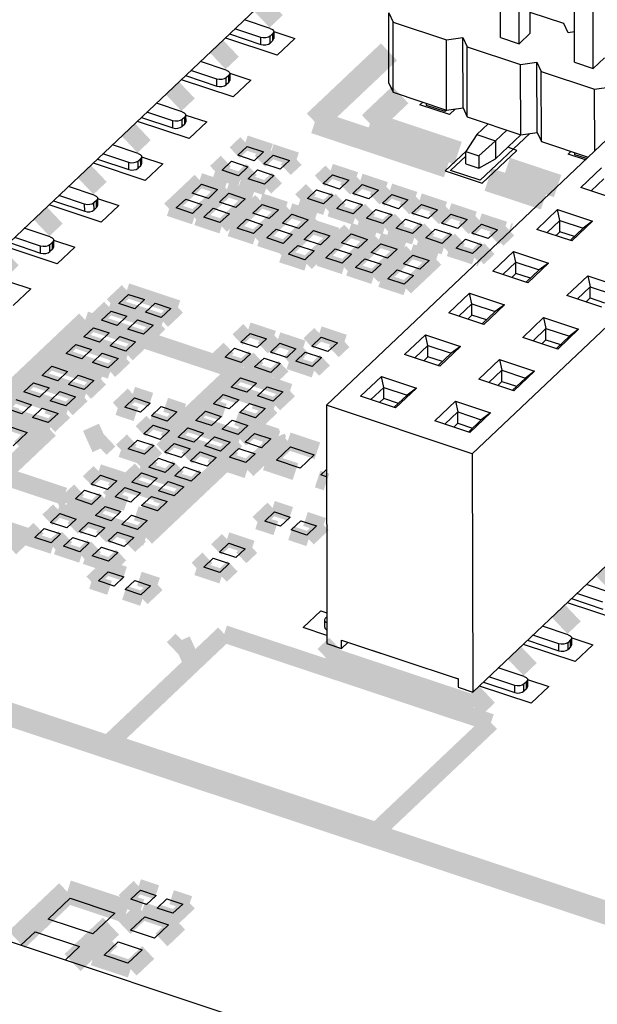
# Model space of a CAD drawing. Extents: x 0 to 1189, y 0 to 841.
# Tile 102 of 256: x 558.45 to 564.41, y 327.85 to 338.01. Entities that reach past the tile are written whole.
import ezdxf

# ---------------------------------------------------------------- set-up
doc = ezdxf.new("R2010")
doc.units = 0
doc.header["$LTSCALE"] = 65.395
doc.linetypes.add('DASHED', pattern=[0.2, 0.1, -0.1])
doc.layers.get('0').update_dxf_attribs({"linetype": 'CONTINUOUS'})
doc.layers.add('LAYER_CURVE', color=7, linetype='CONTINUOUS')
doc.layers.add('Z_ALL_FEATURES', color=7, linetype='CONTINUOUS')

msp = doc.modelspace()

# ---------------------------------------------------------------- linework, layer by layer
at = {"color": 7, "linetype": 'DASHED'}
msp.add_line((559.674, 344.838), (559.692, 336.501), dxfattribs=at)
at = {"color": 7, "linetype": 'Continuous'}
for p, q in [((568.512, 340.572), (561.61, 334.031)), ((570.017, 340.072), (563.115, 333.53)), ((555.959, 333.453), (562.861, 339.994)), ((563.406, 337.825), (563.403, 339.33)), ((563.713, 337.869), (563.71, 339.374)), ((563.599, 337.761), (563.596, 339.266)), ((564.171, 337.571), (564.167, 339.075)), ((564.363, 337.506), (564.36, 339.011)), ((561.032, 337.919), (560.765, 338.008)), ((564.061, 337.969), (563.713, 338.084)), ((560.934, 337.826), (560.667, 337.915)), ((564.104, 337.873), (564.061, 337.969)), ((561.104, 337.642), (560.572, 337.819)), ((560.61, 337.861), (560.934, 337.753)), ((560.934, 337.753), (560.934, 337.826)), ((561.057, 337.865), (561.03, 337.84)), ((561.03, 337.767), (561.03, 337.84)), ((561.057, 337.793), (561.03, 337.767)), ((561.057, 337.793), (561.057, 337.865)), ((561.067, 337.886), (561.285, 337.814)), ((561.067, 337.885), (561.067, 337.813)), ((561.285, 337.814), (561.104, 337.642)), ((562.849, 337.799), (563.019, 337.824)), ((563.019, 337.824), (563.062, 337.728)), ((563.021, 337.1), (563.019, 337.824)), ((563.406, 337.825), (563.599, 337.761)), ((563.599, 337.761), (563.713, 337.869)), ((564.17, 337.883), (564.104, 337.873)), ((563.062, 337.728), (563.614, 337.545)), ((563.064, 337.005), (563.062, 337.728)), ((563.12, 331.07), (570.022, 337.612)), ((564.363, 337.506), (564.478, 337.615)), ((560.578, 337.488), (560.311, 337.577)), ((563.614, 337.545), (563.783, 337.569)), ((563.615, 336.821), (563.614, 337.545)), ((563.783, 337.569), (563.826, 337.474)), ((563.785, 336.846), (563.783, 337.569)), ((564.171, 337.571), (564.363, 337.506)), ((560.65, 337.211), (560.117, 337.388)), ((560.156, 337.431), (560.48, 337.323)), ((560.48, 337.395), (560.213, 337.484)), ((560.48, 337.323), (560.48, 337.395)), ((560.603, 337.434), (560.576, 337.409)), ((560.576, 337.337), (560.576, 337.409)), ((560.603, 337.362), (560.603, 337.434)), ((560.613, 337.456), (560.831, 337.383)), ((560.613, 337.455), (560.613, 337.382)), ((560.831, 337.383), (560.65, 337.211)), ((563.826, 337.474), (564.378, 337.291)), ((563.828, 336.751), (563.826, 337.474)), ((560.603, 337.362), (560.576, 337.337)), ((564.378, 337.291), (564.548, 337.315)), ((564.379, 336.655), (564.378, 337.291)), ((560.124, 337.058), (559.857, 337.147)), ((562.575, 337.131), (562.604, 337.158)), ((562.88, 337.029), (562.575, 337.131)), ((562.644, 337.124), (562.644, 337.144)), ((562.837, 337.06), (562.644, 337.124)), ((562.837, 337.08), (562.837, 337.06)), ((562.851, 337.076), (563.021, 337.1)), ((562.944, 337.089), (562.88, 337.029)), ((563.021, 337.1), (563.064, 337.005)), ((559.702, 337), (560.026, 336.892)), ((560.026, 336.965), (559.759, 337.054)), ((560.149, 337.004), (560.122, 336.979)), ((560.122, 336.906), (560.122, 336.979)), ((560.149, 336.932), (560.149, 337.004)), ((560.158, 337.024), (560.159, 336.952)), ((560.159, 337.025), (560.377, 336.953)), ((562.854, 337.076), (562.837, 337.06)), ((563.064, 337.005), (563.615, 336.821)), ((560.195, 336.781), (559.663, 336.958)), ((560.026, 336.892), (560.026, 336.965)), ((560.149, 336.932), (560.122, 336.906)), ((560.377, 336.953), (560.195, 336.781)), ((563.163, 336.823), (563.279, 336.933)), ((563.163, 336.823), (563.05, 336.648)), ((563.163, 336.823), (563.355, 336.759)), ((563.708, 336.835), (563.198, 336.351)), ((563.355, 336.759), (563.472, 336.869)), ((563.618, 336.822), (563.356, 336.573)), ((563.615, 336.821), (563.785, 336.846)), ((563.785, 336.846), (563.828, 336.751)), ((559.67, 336.628), (559.403, 336.716)), ((560.698, 336.609), (560.794, 336.701)), ((560.794, 336.701), (560.962, 336.645)), ((563.355, 336.759), (563.182, 336.604)), ((563.355, 336.759), (563.356, 336.573)), ((563.828, 336.751), (564.311, 336.59)), ((559.572, 336.534), (559.304, 336.623)), ((559.694, 336.574), (559.668, 336.548)), ((559.695, 336.501), (559.694, 336.574)), ((559.704, 336.594), (559.704, 336.521)), ((559.705, 336.595), (559.923, 336.522)), ((560.866, 336.553), (560.698, 336.609)), ((560.962, 336.645), (560.866, 336.553)), ((560.965, 336.52), (561.061, 336.612)), ((561.061, 336.612), (561.229, 336.556)), ((562.892, 336.453), (563.05, 336.602)), ((563.05, 336.648), (563.182, 336.604)), ((563.05, 336.521), (563.05, 336.648)), ((563.182, 336.604), (563.183, 336.477)), ((563.183, 336.477), (563.356, 336.573)), ((564.103, 336.622), (564.132, 336.649)), ((564.282, 336.563), (564.103, 336.622)), ((564.173, 336.615), (564.173, 336.636)), ((564.295, 336.575), (564.173, 336.615)), ((559.741, 336.35), (559.209, 336.527)), ((559.248, 336.57), (559.572, 336.462)), ((559.572, 336.462), (559.572, 336.534)), ((559.668, 336.476), (559.668, 336.548)), ((559.695, 336.501), (559.668, 336.476)), ((559.923, 336.522), (559.741, 336.35)), ((560.535, 336.455), (560.631, 336.547)), ((560.631, 336.547), (560.8, 336.491)), ((560.8, 336.491), (560.703, 336.399)), ((561.133, 336.465), (560.965, 336.52)), ((561.229, 336.556), (561.133, 336.465)), ((563.05, 336.521), (563.183, 336.477)), ((564.235, 336.276), (564.45, 336.479)), ((560.703, 336.399), (560.535, 336.455)), ((560.802, 336.366), (560.899, 336.458)), ((560.899, 336.458), (561.067, 336.402)), ((561.067, 336.402), (560.971, 336.31)), ((561.576, 336.317), (561.673, 336.408)), ((561.673, 336.408), (561.841, 336.352)), ((563.198, 336.351), (562.892, 336.453)), ((564.474, 336.367), (564.341, 336.241)), ((559.216, 336.197), (558.949, 336.286)), ((560.225, 336.22), (560.321, 336.311)), ((560.321, 336.311), (560.489, 336.255)), ((560.971, 336.31), (560.802, 336.366)), ((561.745, 336.261), (561.576, 336.317)), ((561.841, 336.352), (561.745, 336.261)), ((561.882, 336.215), (561.978, 336.307)), ((561.978, 336.307), (562.147, 336.251)), ((564.596, 336.156), (564.235, 336.276)), ((559.117, 336.104), (558.85, 336.193)), ((559.25, 336.165), (559.469, 336.092)), ((560.393, 336.164), (560.225, 336.22)), ((560.489, 336.255), (560.393, 336.164)), ((560.507, 336.126), (560.604, 336.217)), ((560.604, 336.217), (560.772, 336.161)), ((561.414, 336.163), (561.51, 336.254)), ((561.51, 336.254), (561.678, 336.198)), ((561.678, 336.198), (561.582, 336.107)), ((562.05, 336.159), (561.882, 336.215)), ((562.147, 336.251), (562.05, 336.159)), ((562.188, 336.114), (562.284, 336.205)), ((562.284, 336.205), (562.452, 336.149)), ((559.287, 335.92), (558.751, 336.098)), ((558.794, 336.139), (559.118, 336.032)), ((559.118, 336.032), (559.117, 336.104)), ((559.24, 336.143), (559.213, 336.118)), ((559.214, 336.045), (559.213, 336.118)), ((559.24, 336.071), (559.214, 336.045)), ((559.24, 336.071), (559.24, 336.143)), ((559.25, 336.163), (559.25, 336.091)), ((559.469, 336.092), (559.287, 335.92)), ((560.062, 336.066), (560.159, 336.157)), ((560.23, 336.01), (560.062, 336.066)), ((560.159, 336.157), (560.327, 336.101)), ((560.327, 336.101), (560.23, 336.01)), ((560.345, 335.972), (560.441, 336.063)), ((560.441, 336.063), (560.61, 336.007)), ((560.676, 336.07), (560.507, 336.126)), ((560.772, 336.161), (560.676, 336.07)), ((560.851, 336.012), (560.948, 336.103)), ((560.948, 336.103), (561.116, 336.047)), ((561.582, 336.107), (561.414, 336.163)), ((561.72, 336.061), (561.816, 336.153)), ((561.816, 336.153), (561.984, 336.097)), ((561.984, 336.097), (561.888, 336.005)), ((562.356, 336.058), (562.188, 336.114)), ((562.452, 336.149), (562.356, 336.058)), ((562.493, 336.012), (562.59, 336.103)), ((562.59, 336.103), (562.758, 336.047)), ((560.513, 335.916), (560.345, 335.972)), ((560.61, 336.007), (560.513, 335.916)), ((561.02, 335.956), (560.851, 336.012)), ((561.116, 336.047), (561.02, 335.956)), ((561.157, 335.91), (561.253, 336.001)), ((561.253, 336.001), (561.422, 335.945)), ((561.888, 336.005), (561.72, 336.061)), ((562.025, 335.96), (562.122, 336.051)), ((562.122, 336.051), (562.29, 335.995)), ((562.29, 335.995), (562.193, 335.904)), ((562.662, 335.956), (562.493, 336.012)), ((562.758, 336.047), (562.662, 335.956)), ((562.799, 335.91), (562.896, 336.002)), ((562.896, 336.002), (563.064, 335.946)), ((563.781, 335.845), (563.996, 336.049)), ((563.996, 336.049), (564.357, 335.929)), ((564.02, 335.937), (563.996, 336.049)), ((560.689, 335.858), (560.785, 335.949)), ((560.785, 335.949), (560.953, 335.893)), ((560.953, 335.893), (560.857, 335.802)), ((561.325, 335.854), (561.157, 335.91)), ((561.422, 335.945), (561.325, 335.854)), ((562.193, 335.904), (562.025, 335.96)), ((562.331, 335.858), (562.427, 335.949)), ((562.427, 335.949), (562.595, 335.893)), ((562.595, 335.893), (562.499, 335.802)), ((562.967, 335.854), (562.799, 335.91)), ((563.064, 335.946), (562.967, 335.854)), ((563.112, 335.806), (563.209, 335.897)), ((563.209, 335.897), (563.377, 335.841)), ((564.02, 335.937), (563.886, 335.81)), ((564.02, 335.937), (564.261, 335.857)), ((564.02, 335.821), (564.02, 335.937)), ((564.357, 335.929), (564.142, 335.725)), ((564.357, 335.929), (564.261, 335.857)), ((558.663, 335.673), (558.396, 335.762)), ((558.762, 335.767), (558.494, 335.856)), ((560.857, 335.802), (560.689, 335.858)), ((560.995, 335.756), (561.091, 335.847)), ((561.091, 335.847), (561.259, 335.791)), ((561.259, 335.791), (561.163, 335.7)), ((561.382, 335.742), (561.479, 335.833)), ((561.479, 335.833), (561.647, 335.777)), ((561.647, 335.777), (561.551, 335.686)), ((561.768, 335.706), (561.865, 335.798)), ((561.865, 335.798), (562.033, 335.742)), ((562.499, 335.802), (562.331, 335.858)), ((562.637, 335.756), (562.733, 335.848)), ((562.733, 335.848), (562.901, 335.792)), ((562.901, 335.792), (562.805, 335.7)), ((563.281, 335.75), (563.112, 335.806)), ((563.377, 335.841), (563.281, 335.75)), ((564.142, 335.725), (563.781, 335.845)), ((564.02, 335.821), (563.977, 335.78)), ((563.984, 335.778), (563.984, 335.787)), ((564.17, 335.771), (564.02, 335.821)), ((564.127, 335.73), (564.261, 335.857)), ((558.833, 335.489), (558.296, 335.668)), ((558.34, 335.709), (558.663, 335.601)), ((558.663, 335.601), (558.663, 335.673)), ((558.786, 335.713), (558.759, 335.687)), ((558.759, 335.615), (558.759, 335.687)), ((558.786, 335.64), (558.786, 335.713)), ((558.796, 335.734), (559.015, 335.662)), ((558.796, 335.733), (558.796, 335.661)), ((559.015, 335.662), (558.833, 335.489)), ((561.163, 335.7), (560.995, 335.756)), ((561.22, 335.588), (561.316, 335.679)), ((561.316, 335.679), (561.484, 335.623)), ((561.551, 335.686), (561.382, 335.742)), ((561.937, 335.651), (561.768, 335.706)), ((562.033, 335.742), (561.937, 335.651)), ((562.074, 335.605), (562.171, 335.696)), ((562.171, 335.696), (562.339, 335.64)), ((562.805, 335.7), (562.637, 335.756)), ((562.95, 335.652), (563.046, 335.743)), ((563.046, 335.743), (563.214, 335.687)), ((563.214, 335.687), (563.118, 335.596)), ((558.786, 335.64), (558.759, 335.615)), ((561.388, 335.532), (561.22, 335.588)), ((561.484, 335.623), (561.388, 335.532)), ((561.606, 335.552), (561.702, 335.644)), ((561.702, 335.644), (561.87, 335.588)), ((561.87, 335.588), (561.774, 335.497)), ((562.242, 335.549), (562.074, 335.605)), ((562.339, 335.64), (562.242, 335.549)), ((562.406, 335.489), (562.502, 335.58)), ((562.502, 335.58), (562.67, 335.524)), ((563.118, 335.596), (562.95, 335.652)), ((563.327, 335.415), (563.541, 335.618)), ((563.541, 335.618), (563.902, 335.498)), ((563.566, 335.507), (563.541, 335.618)), ((561.774, 335.497), (561.606, 335.552)), ((561.912, 335.451), (562.008, 335.542)), ((562.008, 335.542), (562.176, 335.486)), ((562.176, 335.486), (562.08, 335.395)), ((562.574, 335.433), (562.406, 335.489)), ((562.67, 335.524), (562.574, 335.433)), ((563.566, 335.507), (563.432, 335.38)), ((563.566, 335.507), (563.807, 335.426)), ((563.566, 335.391), (563.566, 335.507)), ((563.902, 335.498), (563.688, 335.295)), ((563.902, 335.498), (563.807, 335.426)), ((562.08, 335.395), (561.912, 335.451)), ((562.243, 335.335), (562.34, 335.426)), ((562.34, 335.426), (562.508, 335.37)), ((562.508, 335.37), (562.412, 335.279)), ((563.688, 335.295), (563.327, 335.415)), ((563.566, 335.391), (563.523, 335.35)), ((563.53, 335.347), (563.53, 335.356)), ((563.716, 335.341), (563.566, 335.391)), ((563.673, 335.3), (563.807, 335.426)), ((564.091, 335.161), (564.306, 335.364)), ((564.306, 335.364), (564.667, 335.244)), ((564.306, 335.364), (564.33, 335.252)), ((558.342, 335.304), (558.56, 335.231)), ((562.412, 335.279), (562.243, 335.335)), ((564.197, 335.126), (564.33, 335.252)), ((564.33, 335.252), (564.571, 335.172)), ((564.33, 335.137), (564.33, 335.252)), ((558.56, 335.231), (558.379, 335.059)), ((559.47, 335.08), (559.57, 335.174)), ((559.57, 335.174), (559.733, 335.12)), ((562.873, 334.985), (563.087, 335.188)), ((563.087, 335.188), (563.448, 335.068)), ((563.112, 335.076), (563.087, 335.188)), ((564.452, 335.041), (564.091, 335.161)), ((559.633, 335.026), (559.47, 335.08)), ((559.733, 335.12), (559.633, 335.026)), ((559.744, 334.989), (559.844, 335.083)), ((559.844, 335.083), (560.006, 335.029)), ((563.112, 335.076), (562.978, 334.949)), ((563.112, 335.076), (563.352, 334.996)), ((563.112, 334.96), (563.112, 335.076)), ((563.448, 335.068), (563.234, 334.864)), ((563.448, 335.068), (563.352, 334.996)), ((564.287, 335.095), (564.33, 335.137)), ((564.33, 335.137), (564.481, 335.087)), ((559.289, 334.907), (559.389, 335.002)), ((559.389, 335.002), (559.551, 334.948)), ((559.551, 334.948), (559.451, 334.853)), ((559.906, 334.935), (559.744, 334.989)), ((560.006, 335.029), (559.906, 334.935)), ((563.234, 334.864), (562.873, 334.985)), ((563.112, 334.96), (563.069, 334.919)), ((563.262, 334.91), (563.112, 334.96)), ((563.219, 334.869), (563.352, 334.996)), ((559.451, 334.853), (559.289, 334.907)), ((559.562, 334.816), (559.662, 334.911)), ((559.662, 334.911), (559.824, 334.857)), ((559.824, 334.857), (559.724, 334.762)), ((563.076, 334.917), (563.076, 334.926)), ((563.637, 334.73), (563.851, 334.934)), ((563.851, 334.934), (564.213, 334.814)), ((563.851, 334.934), (563.876, 334.822)), ((559.107, 334.735), (559.207, 334.83)), ((559.207, 334.83), (559.369, 334.776)), ((559.369, 334.776), (559.269, 334.681)), ((559.724, 334.762), (559.562, 334.816)), ((560.727, 334.68), (560.824, 334.772)), ((560.824, 334.772), (560.992, 334.716)), ((562.418, 334.554), (562.633, 334.757)), ((562.633, 334.757), (562.994, 334.637)), ((562.658, 334.646), (562.633, 334.757)), ((563.742, 334.695), (563.876, 334.822)), ((563.876, 334.822), (564.117, 334.742)), ((563.876, 334.706), (563.876, 334.822)), ((564.117, 334.742), (563.983, 334.615)), ((564.213, 334.814), (563.998, 334.61)), ((564.213, 334.814), (564.117, 334.742)), ((558.925, 334.563), (559.025, 334.658)), ((559.025, 334.658), (559.188, 334.604)), ((559.269, 334.681), (559.107, 334.735)), ((559.381, 334.644), (559.48, 334.739)), ((559.543, 334.59), (559.381, 334.644)), ((559.48, 334.739), (559.643, 334.685)), ((559.643, 334.685), (559.543, 334.59)), ((560.895, 334.625), (560.727, 334.68)), ((560.992, 334.716), (560.895, 334.625)), ((561.033, 334.579), (561.129, 334.67)), ((561.129, 334.67), (561.297, 334.614)), ((561.459, 334.64), (561.556, 334.732)), ((561.627, 334.584), (561.459, 334.64)), ((561.556, 334.732), (561.724, 334.676)), ((561.724, 334.676), (561.627, 334.584)), ((562.658, 334.646), (562.524, 334.519)), ((562.658, 334.646), (562.898, 334.566)), ((562.658, 334.53), (562.658, 334.646)), ((563.998, 334.61), (563.637, 334.73)), ((563.833, 334.665), (563.876, 334.706)), ((563.876, 334.706), (564.026, 334.656)), ((559.088, 334.509), (558.925, 334.563)), ((559.188, 334.604), (559.088, 334.509)), ((559.199, 334.472), (559.299, 334.567)), ((559.299, 334.567), (559.461, 334.513)), ((560.565, 334.526), (560.661, 334.618)), ((560.661, 334.618), (560.829, 334.562)), ((560.829, 334.562), (560.733, 334.471)), ((561.201, 334.523), (561.033, 334.579)), ((561.297, 334.614), (561.201, 334.523)), ((561.297, 334.486), (561.393, 334.578)), ((561.393, 334.578), (561.561, 334.522)), ((562.78, 334.434), (562.418, 334.554)), ((562.765, 334.439), (562.898, 334.566)), ((562.994, 334.637), (562.78, 334.434)), ((562.994, 334.637), (562.898, 334.566)), ((559.361, 334.418), (559.199, 334.472)), ((559.461, 334.513), (559.361, 334.418)), ((560.733, 334.471), (560.565, 334.526)), ((560.87, 334.425), (560.967, 334.516)), ((560.967, 334.516), (561.135, 334.46)), ((561.135, 334.46), (561.039, 334.369)), ((561.465, 334.43), (561.297, 334.486)), ((561.561, 334.522), (561.465, 334.43)), ((562.658, 334.53), (562.615, 334.489)), ((562.621, 334.487), (562.621, 334.495)), ((562.808, 334.48), (562.658, 334.53)), ((563.183, 334.3), (563.397, 334.503)), ((563.397, 334.503), (563.758, 334.383)), ((563.397, 334.503), (563.422, 334.391)), ((558.677, 334.337), (558.777, 334.432)), ((558.839, 334.283), (558.677, 334.337)), ((558.777, 334.432), (558.939, 334.378)), ((558.939, 334.378), (558.839, 334.283)), ((558.951, 334.246), (559.05, 334.341)), ((559.05, 334.341), (559.213, 334.287)), ((561.039, 334.369), (560.87, 334.425)), ((563.288, 334.265), (563.422, 334.391)), ((563.422, 334.391), (563.663, 334.311)), ((563.422, 334.276), (563.422, 334.391)), ((563.758, 334.383), (563.544, 334.18)), ((563.758, 334.383), (563.663, 334.311)), ((558.488, 334.168), (558.588, 334.262)), ((558.588, 334.262), (558.75, 334.209)), ((559.113, 334.193), (558.951, 334.246)), ((559.213, 334.287), (559.113, 334.193)), ((560.627, 334.218), (560.726, 334.313)), ((560.726, 334.313), (560.889, 334.259)), ((560.889, 334.259), (560.789, 334.164)), ((561.964, 334.124), (562.179, 334.327)), ((562.179, 334.327), (562.54, 334.207)), ((562.203, 334.215), (562.179, 334.327)), ((563.544, 334.18), (563.183, 334.3)), ((563.379, 334.235), (563.422, 334.276)), ((563.422, 334.276), (563.572, 334.226)), ((563.663, 334.311), (563.529, 334.185)), ((558.65, 334.114), (558.488, 334.168)), ((558.75, 334.209), (558.65, 334.114)), ((558.761, 334.077), (558.861, 334.172)), ((558.861, 334.172), (559.023, 334.118)), ((560.445, 334.046), (560.545, 334.141)), ((560.545, 334.141), (560.707, 334.087)), ((560.789, 334.164), (560.627, 334.218)), ((560.9, 334.127), (561, 334.222)), ((561, 334.222), (561.162, 334.168)), ((561.162, 334.168), (561.062, 334.073)), ((562.203, 334.215), (562.07, 334.089)), ((562.203, 334.215), (562.444, 334.135)), ((562.204, 334.099), (562.203, 334.215)), ((562.311, 334.009), (562.444, 334.135)), ((562.54, 334.207), (562.325, 334.004)), ((562.54, 334.207), (562.444, 334.135)), ((558.406, 334.09), (558.568, 334.036)), ((558.568, 334.036), (558.468, 333.942)), ((558.923, 334.023), (558.761, 334.077)), ((559.023, 334.118), (558.923, 334.023)), ((559.532, 334.012), (559.632, 334.107)), ((559.632, 334.107), (559.794, 334.053)), ((559.794, 334.053), (559.694, 333.958)), ((560.607, 333.992), (560.445, 334.046)), ((560.707, 334.087), (560.607, 333.992)), ((560.718, 333.955), (560.818, 334.05)), ((560.818, 334.05), (560.98, 333.996)), ((561.062, 334.073), (560.9, 334.127)), ((563.115, 333.53), (561.61, 334.031)), ((561.61, 334.031), (561.616, 331.571)), ((562.325, 334.004), (561.964, 334.124)), ((562.204, 334.099), (562.16, 334.058)), ((562.167, 334.056), (562.167, 334.065)), ((562.354, 334.05), (562.204, 334.099)), ((562.729, 333.869), (562.943, 334.073)), ((562.943, 334.073), (563.304, 333.953)), ((562.943, 334.073), (562.968, 333.961)), ((558.468, 333.942), (558.306, 333.996)), ((558.58, 333.905), (558.679, 333.999)), ((558.679, 333.999), (558.842, 333.945)), ((558.842, 333.945), (558.742, 333.851)), ((559.694, 333.958), (559.532, 334.012)), ((559.805, 333.921), (559.905, 334.016)), ((559.905, 334.016), (560.067, 333.962)), ((560.067, 333.962), (559.967, 333.867)), ((560.263, 333.874), (560.363, 333.968)), ((560.363, 333.968), (560.525, 333.914)), ((560.88, 333.901), (560.718, 333.955)), ((560.98, 333.996), (560.88, 333.901)), ((562.834, 333.834), (562.968, 333.961)), ((562.968, 333.961), (563.208, 333.881)), ((562.968, 333.845), (562.968, 333.961)), ((563.304, 333.953), (563.09, 333.749)), ((563.304, 333.953), (563.208, 333.881)), ((558.281, 333.83), (558.525, 333.748)), ((558.742, 333.851), (558.58, 333.905)), ((559.967, 333.867), (559.805, 333.921)), ((560.425, 333.82), (560.263, 333.874)), ((560.525, 333.914), (560.425, 333.82)), ((560.537, 333.783), (560.637, 333.877)), ((560.637, 333.877), (560.799, 333.823)), ((563.09, 333.749), (562.729, 333.869)), ((562.925, 333.804), (562.968, 333.845)), ((562.968, 333.845), (563.118, 333.795)), ((563.208, 333.881), (563.075, 333.754)), ((558.525, 333.748), (558.38, 333.611)), ((559.728, 333.734), (559.824, 333.825)), ((559.896, 333.678), (559.728, 333.734)), ((559.824, 333.825), (559.993, 333.769)), ((559.993, 333.769), (559.896, 333.678)), ((560.082, 333.702), (560.181, 333.796)), ((560.181, 333.796), (560.344, 333.742)), ((560.344, 333.742), (560.244, 333.648)), ((560.699, 333.729), (560.537, 333.783)), ((560.799, 333.823), (560.699, 333.729)), ((560.773, 333.648), (560.869, 333.739)), ((560.869, 333.739), (561.038, 333.683)), ((559.566, 333.58), (559.662, 333.671)), ((559.662, 333.671), (559.83, 333.615)), ((559.943, 333.546), (560.039, 333.637)), ((560.039, 333.637), (560.207, 333.581)), ((560.244, 333.648), (560.082, 333.702)), ((560.355, 333.611), (560.455, 333.705)), ((560.455, 333.705), (560.617, 333.651)), ((560.617, 333.651), (560.517, 333.557)), ((560.941, 333.592), (560.773, 333.648)), ((561.038, 333.683), (560.941, 333.592)), ((559.734, 333.524), (559.566, 333.58)), ((559.83, 333.615), (559.734, 333.524)), ((560.111, 333.49), (559.943, 333.546)), ((560.207, 333.581), (560.111, 333.49)), ((560.21, 333.457), (560.307, 333.548)), ((560.307, 333.548), (560.475, 333.492)), ((560.517, 333.557), (560.355, 333.611)), ((560.611, 333.494), (560.707, 333.585)), ((560.707, 333.585), (560.875, 333.529)), ((560.875, 333.529), (560.779, 333.438)), ((561.095, 333.463), (561.24, 333.601)), ((561.24, 333.601), (561.485, 333.52)), ((563.115, 333.53), (563.12, 331.07)), ((559.78, 333.392), (559.877, 333.483)), ((559.877, 333.483), (560.045, 333.427)), ((560.045, 333.427), (559.949, 333.336)), ((560.379, 333.401), (560.21, 333.457)), ((560.475, 333.492), (560.379, 333.401)), ((560.779, 333.438), (560.611, 333.494)), ((561.339, 333.382), (561.095, 333.463)), ((561.485, 333.52), (561.339, 333.382)), ((559.603, 333.238), (559.703, 333.333)), ((559.703, 333.333), (559.865, 333.279)), ((559.949, 333.336), (559.78, 333.392)), ((560.048, 333.303), (560.144, 333.394)), ((560.144, 333.394), (560.312, 333.338)), ((560.312, 333.338), (560.216, 333.247)), ((561.553, 333.311), (561.612, 333.366)), ((559.183, 333.217), (559.279, 333.308)), ((559.279, 333.308), (559.448, 333.252)), ((559.448, 333.252), (559.351, 333.161)), ((559.765, 333.184), (559.603, 333.238)), ((559.865, 333.279), (559.765, 333.184)), ((559.877, 333.147), (559.977, 333.242)), ((559.977, 333.242), (560.139, 333.188)), ((560.216, 333.247), (560.048, 333.303)), ((561.612, 333.291), (561.553, 333.311)), ((559.021, 333.063), (559.117, 333.154)), ((559.117, 333.154), (559.285, 333.098)), ((559.351, 333.161), (559.183, 333.217)), ((559.432, 333.086), (559.532, 333.181)), ((559.532, 333.181), (559.694, 333.127)), ((559.694, 333.127), (559.594, 333.032)), ((560.039, 333.094), (559.877, 333.147)), ((560.139, 333.188), (560.039, 333.094)), ((559.189, 333.007), (559.021, 333.063)), ((559.285, 333.098), (559.189, 333.007)), ((559.594, 333.032), (559.432, 333.086)), ((559.705, 332.995), (559.805, 333.09)), ((559.805, 333.09), (559.968, 333.036)), ((559.968, 333.036), (559.868, 332.941)), ((559.228, 332.892), (559.328, 332.987)), ((559.328, 332.987), (559.49, 332.933)), ((559.49, 332.933), (559.39, 332.838)), ((559.868, 332.941), (559.705, 332.995)), ((560.974, 332.835), (561.074, 332.929)), ((561.074, 332.929), (561.236, 332.875)), ((558.765, 332.821), (558.862, 332.912)), ((558.933, 332.765), (558.765, 332.821)), ((558.862, 332.912), (559.03, 332.856)), ((559.03, 332.856), (558.933, 332.765)), ((559.06, 332.729), (559.157, 332.82)), ((559.157, 332.82), (559.325, 332.764)), ((559.39, 332.838), (559.228, 332.892)), ((559.501, 332.801), (559.601, 332.896)), ((559.601, 332.896), (559.763, 332.842)), ((559.763, 332.842), (559.663, 332.747)), ((561.136, 332.781), (560.974, 332.835)), ((561.236, 332.875), (561.136, 332.781)), ((561.247, 332.744), (561.347, 332.838)), ((561.347, 332.838), (561.509, 332.785)), ((558.603, 332.667), (558.699, 332.758)), ((558.699, 332.758), (558.867, 332.702)), ((559.228, 332.673), (559.06, 332.729)), ((559.325, 332.764), (559.228, 332.673)), ((559.358, 332.63), (559.455, 332.721)), ((559.455, 332.721), (559.623, 332.665)), ((559.663, 332.747), (559.501, 332.801)), ((561.409, 332.69), (561.247, 332.744)), ((561.509, 332.785), (561.409, 332.69)), ((558.771, 332.611), (558.603, 332.667)), ((558.867, 332.702), (558.771, 332.611)), ((558.898, 332.575), (558.994, 332.666)), ((558.994, 332.666), (559.162, 332.61)), ((559.162, 332.61), (559.066, 332.519)), ((559.526, 332.574), (559.358, 332.63)), ((559.623, 332.665), (559.526, 332.574)), ((559.066, 332.519), (558.898, 332.575)), ((559.196, 332.476), (559.292, 332.567)), ((559.292, 332.567), (559.46, 332.511)), ((559.46, 332.511), (559.364, 332.42)), ((560.507, 332.515), (560.604, 332.606)), ((560.675, 332.459), (560.507, 332.515)), ((560.604, 332.606), (560.772, 332.55)), ((560.772, 332.55), (560.675, 332.459)), ((559.364, 332.42), (559.196, 332.476)), ((560.345, 332.361), (560.441, 332.452)), ((560.441, 332.452), (560.609, 332.396)), ((559.26, 332.219), (559.36, 332.313)), ((559.36, 332.313), (559.522, 332.259)), ((560.513, 332.305), (560.345, 332.361)), ((560.609, 332.396), (560.513, 332.305)), ((559.422, 332.165), (559.26, 332.219)), ((559.522, 332.259), (559.422, 332.165)), ((559.534, 332.128), (559.634, 332.222)), ((559.634, 332.222), (559.796, 332.168)), ((559.696, 332.074), (559.534, 332.128)), ((559.796, 332.168), (559.696, 332.074)), ((564.56, 332.093), (564.293, 332.182)), ((564.138, 332.035), (564.462, 331.927)), ((564.462, 332), (564.194, 332.089)), ((561.371, 331.737), (561.553, 331.909)), ((561.553, 331.909), (561.615, 331.889)), ((564.631, 331.816), (564.099, 331.993)), ((561.594, 331.741), (561.594, 331.813)), ((561.615, 331.844), (561.603, 331.833)), ((561.615, 331.656), (561.371, 331.737)), ((564.106, 331.662), (563.839, 331.751)), ((561.766, 331.608), (562.969, 331.207)), ((561.766, 331.521), (561.766, 331.608)), ((563.684, 331.605), (564.008, 331.497)), ((564.008, 331.569), (563.74, 331.658)), ((564.13, 331.609), (564.103, 331.583)), ((564.13, 331.536), (564.13, 331.609)), ((564.14, 331.629), (564.14, 331.556)), ((564.141, 331.63), (564.359, 331.557)), ((561.616, 331.571), (561.766, 331.521)), ((561.834, 331.585), (561.766, 331.521)), ((562.173, 331.47), (561.832, 331.584)), ((564.177, 331.385), (563.645, 331.562)), ((564.008, 331.497), (564.008, 331.569)), ((564.104, 331.511), (564.103, 331.583)), ((564.13, 331.536), (564.104, 331.511)), ((564.359, 331.557), (564.177, 331.385)), ((563.652, 331.232), (563.384, 331.321)), ((562.969, 331.206), (562.921, 331.222)), ((562.969, 331.207), (562.97, 331.12)), ((563.553, 331.139), (563.286, 331.228)), ((563.686, 331.2), (563.905, 331.127)), ((563.686, 331.198), (563.686, 331.126)), ((562.97, 331.12), (563.12, 331.07)), ((563.723, 330.955), (563.191, 331.132)), ((563.23, 331.174), (563.554, 331.066)), ((563.554, 331.066), (563.553, 331.139)), ((563.676, 331.178), (563.649, 331.153)), ((563.649, 331.08), (563.649, 331.153)), ((563.676, 331.106), (563.649, 331.08)), ((563.676, 331.106), (563.676, 331.178)), ((563.905, 331.127), (563.723, 330.955)), ((563.831, 326.67), (552.548, 330.424)), ((559.593, 328.933), (559.693, 329.027)), ((559.693, 329.027), (559.855, 328.973)), ((559.855, 328.973), (559.755, 328.879)), ((558.741, 328.728), (558.968, 328.943)), ((558.968, 328.943), (559.427, 328.79)), ((559.755, 328.879), (559.593, 328.933)), ((559.866, 328.842), (559.966, 328.936)), ((559.966, 328.936), (560.128, 328.882)), ((560.128, 328.882), (560.028, 328.788)), ((559.427, 328.79), (559.2, 328.575)), ((559.591, 328.613), (559.737, 328.751)), ((559.737, 328.751), (559.981, 328.67)), ((560.028, 328.788), (559.866, 328.842)), ((559.2, 328.575), (558.741, 328.728)), ((559.981, 328.67), (559.836, 328.532)), ((558.457, 328.458), (558.605, 328.598)), ((558.605, 328.598), (559.064, 328.446)), ((559.836, 328.532), (559.591, 328.613)), ((559.064, 328.446), (558.916, 328.306)), ((559.319, 328.355), (559.464, 328.493)), ((559.464, 328.493), (559.709, 328.411)), ((559.563, 328.274), (559.319, 328.355)), ((559.709, 328.411), (559.563, 328.274))]:
    msp.add_line(p, q, dxfattribs=at)
for points, const_width in [([(561.078, 338.144), (560.942, 338.015)], 0.242), ([(560.624, 337.714), (560.488, 337.585)], 0.242), ([(562.256, 337.676), (561.492, 336.953)], 0.242), ([(560.17, 337.284), (560.033, 337.154)], 0.242), ([(562.374, 337.234), (562.06, 336.936)], 0.242), ([(561.492, 336.953), (562.861, 336.498)], 0.242), ([(562.06, 336.936), (562.969, 336.633)], 0.242), ([(559.716, 336.853), (559.579, 336.724)], 0.242), ([(560.775, 336.742), (560.664, 336.636)], 0.151), ([(561.035, 336.655), (560.775, 336.742)], 0.151), ([(560.924, 336.55), (561.035, 336.655)], 0.151), ([(561.043, 336.653), (560.931, 336.547)], 0.151), ([(561.303, 336.566), (561.043, 336.653)], 0.151), ([(560.573, 336.55), (560.462, 336.445)], 0.151), ([(561.191, 336.461), (561.303, 336.566)], 0.151), ([(563.466, 336.468), (563.996, 336.292)], 0.242), ([(559.261, 336.423), (559.125, 336.294)], 0.242), ([(560.462, 336.445), (560.722, 336.358)], 0.151), ([(560.722, 336.358), (560.833, 336.464)], 0.151), ([(560.841, 336.461), (560.729, 336.356)], 0.151), ([(561.654, 336.449), (561.543, 336.344)], 0.151), ([(561.914, 336.363), (561.654, 336.449)], 0.151), ([(563.281, 336.358), (563.862, 336.165)], 0.242), ([(560.303, 336.353), (559.989, 336.056)], 0.151), ([(560.562, 336.266), (560.303, 336.353)], 0.151), ([(560.729, 336.356), (560.989, 336.269)], 0.151), ([(560.989, 336.269), (561.1, 336.375)], 0.151), ([(561.803, 336.258), (561.914, 336.363)], 0.151), ([(561.96, 336.348), (561.849, 336.242)], 0.151), ([(562.22, 336.261), (561.96, 336.348)], 0.151), ([(560.249, 335.969), (560.562, 336.266)], 0.151), ([(560.585, 336.258), (560.272, 335.961)], 0.151), ([(560.845, 336.172), (560.585, 336.258)], 0.151), ([(561.452, 336.258), (561.341, 336.152)], 0.151), ([(562.108, 336.156), (562.22, 336.261)], 0.151), ([(562.266, 336.246), (562.154, 336.141)], 0.151), ([(562.525, 336.16), (562.266, 336.246)], 0.151), ([(560.532, 335.875), (560.845, 336.172)], 0.151), ([(560.929, 336.144), (560.616, 335.847)], 0.151), ([(561.189, 336.058), (560.929, 336.144)], 0.151), ([(561.341, 336.152), (561.601, 336.066)], 0.151), ([(561.601, 336.066), (561.712, 336.171)], 0.151), ([(561.758, 336.156), (561.646, 336.051)], 0.151), ([(562.414, 336.054), (562.525, 336.16)], 0.151), ([(562.571, 336.144), (562.46, 336.039)], 0.151), ([(562.831, 336.058), (562.571, 336.144)], 0.151), ([(558.807, 335.992), (558.671, 335.863)], 0.242), ([(559.989, 336.056), (560.249, 335.969)], 0.151), ([(560.876, 335.761), (561.189, 336.058)], 0.151), ([(561.235, 336.042), (560.921, 335.745)], 0.151), ([(561.495, 335.956), (561.235, 336.042)], 0.151), ([(561.646, 336.051), (561.906, 335.964)], 0.151), ([(561.906, 335.964), (562.018, 336.07)], 0.151), ([(562.063, 336.054), (561.952, 335.949)], 0.151), ([(562.72, 335.952), (562.831, 336.058)], 0.151), ([(562.877, 336.043), (562.766, 335.937)], 0.151), ([(563.137, 335.956), (562.877, 336.043)], 0.151), ([(560.272, 335.961), (560.532, 335.875)], 0.151), ([(561.181, 335.659), (561.495, 335.956)], 0.151), ([(561.952, 335.949), (562.212, 335.863)], 0.151), ([(562.212, 335.863), (562.323, 335.968)], 0.151), ([(562.369, 335.953), (562.258, 335.847)], 0.151), ([(563.025, 335.851), (563.137, 335.956)], 0.151), ([(563.19, 335.938), (563.079, 335.833)], 0.151), ([(563.45, 335.852), (563.19, 335.938)], 0.151), ([(560.616, 335.847), (560.876, 335.761)], 0.151), ([(561.46, 335.874), (561.147, 335.577)], 0.151), ([(561.407, 335.491), (561.72, 335.788)], 0.151), ([(561.72, 335.788), (561.46, 335.874)], 0.151), ([(561.846, 335.839), (561.533, 335.542)], 0.151), ([(562.106, 335.752), (561.846, 335.839)], 0.151), ([(562.258, 335.847), (562.518, 335.761)], 0.151), ([(562.518, 335.761), (562.629, 335.866)], 0.151), ([(562.675, 335.851), (562.564, 335.746)], 0.151), ([(563.339, 335.746), (563.45, 335.852)], 0.151), ([(563.496, 335.837), (563.385, 335.731)], 0.151), ([(563.511, 335.832), (563.496, 335.837)], 0.151), ([(560.921, 335.745), (561.181, 335.659)], 0.151), ([(561.793, 335.455), (562.106, 335.752)], 0.151), ([(562.152, 335.737), (561.839, 335.44)], 0.151), ([(562.412, 335.651), (562.152, 335.737)], 0.151), ([(562.564, 335.746), (562.823, 335.659)], 0.151), ([(562.823, 335.659), (562.935, 335.765)], 0.151), ([(562.988, 335.747), (562.877, 335.641)], 0.151), ([(558.353, 335.562), (558.217, 335.433)], 0.242), ([(562.098, 335.354), (562.412, 335.651)], 0.151), ([(562.484, 335.621), (562.17, 335.324)], 0.151), ([(562.744, 335.535), (562.484, 335.621)], 0.151), ([(562.877, 335.641), (563.137, 335.555)], 0.151), ([(563.137, 335.555), (563.248, 335.66)], 0.151), ([(563.294, 335.645), (563.183, 335.54)], 0.151), ([(561.147, 335.577), (561.407, 335.491)], 0.151), ([(561.533, 335.542), (561.793, 335.455)], 0.151), ([(562.43, 335.238), (562.744, 335.535)], 0.151), ([(563.183, 335.54), (563.197, 335.535)], 0.151), ([(561.839, 335.44), (562.098, 335.354)], 0.151), ([(562.17, 335.324), (562.43, 335.238)], 0.151), ([(559.552, 335.215), (559.397, 335.069)], 0.151), ([(560.079, 335.04), (559.552, 335.215)], 0.151), ([(559.37, 335.043), (559.216, 334.897)], 0.151), ([(559.897, 334.868), (559.37, 335.043)], 0.151), ([(559.397, 335.069), (559.925, 334.894)], 0.151), ([(559.925, 334.894), (560.079, 335.04)], 0.151), ([(559.188, 334.871), (559.034, 334.725)], 0.151), ([(559.716, 334.696), (559.188, 334.871)], 0.151), ([(559.216, 334.897), (559.743, 334.721)], 0.151), ([(559.743, 334.721), (559.897, 334.868)], 0.151), ([(560.805, 334.813), (560.694, 334.707)], 0.151), ([(561.065, 334.726), (560.805, 334.813)], 0.151), ([(561.537, 334.773), (561.426, 334.667)], 0.151), ([(561.797, 334.686), (561.537, 334.773)], 0.151), ([(559.007, 334.699), (558.852, 334.552)], 0.151), ([(559.534, 334.523), (559.007, 334.699)], 0.151), ([(559.034, 334.725), (559.561, 334.549)], 0.151), ([(559.561, 334.549), (559.716, 334.696)], 0.151), ([(560.954, 334.621), (561.065, 334.726)], 0.151), ([(561.111, 334.711), (560.999, 334.606)], 0.151), ([(561.371, 334.625), (561.111, 334.711)], 0.151), ([(561.686, 334.581), (561.797, 334.686)], 0.151), ([(560.603, 334.621), (560.492, 334.516)], 0.151), ([(561.335, 334.581), (561.224, 334.476)], 0.151), ([(561.259, 334.519), (561.371, 334.625)], 0.151), ([(558.758, 334.473), (558.604, 334.327)], 0.151), ([(559.286, 334.298), (558.758, 334.473)], 0.151), ([(558.852, 334.552), (559.38, 334.377)], 0.151), ([(559.38, 334.377), (559.534, 334.523)], 0.151), ([(560.492, 334.516), (560.751, 334.429)], 0.151), ([(560.751, 334.429), (560.863, 334.535)], 0.151), ([(560.909, 334.52), (560.797, 334.414)], 0.151), ([(561.224, 334.476), (561.484, 334.389)], 0.151), ([(561.484, 334.389), (561.595, 334.495)], 0.151), ([(560.797, 334.414), (561.057, 334.328)], 0.151), ([(561.057, 334.328), (561.168, 334.433)], 0.151), ([(558.569, 334.304), (558.415, 334.157)], 0.151), ([(559.096, 334.128), (558.569, 334.304)], 0.151), ([(558.604, 334.327), (559.131, 334.151)], 0.151), ([(559.131, 334.151), (559.286, 334.298)], 0.151), ([(560.708, 334.354), (560.553, 334.207)], 0.151), ([(561.235, 334.178), (560.708, 334.354)], 0.151), ([(560.526, 334.182), (560.372, 334.035)], 0.151), ([(560.713, 334.119), (560.526, 334.182)], 0.151), ([(560.553, 334.207), (561.081, 334.032)], 0.151), ([(561.081, 334.032), (561.235, 334.178)], 0.151), ([(558.387, 334.131), (558.233, 333.985)], 0.151), ([(558.575, 334.069), (558.387, 334.131)], 0.151), ([(558.415, 334.157), (558.942, 333.982)], 0.151), ([(558.942, 333.982), (559.096, 334.128)], 0.151), ([(559.613, 334.148), (559.459, 334.002)], 0.151), ([(559.8, 334.086), (559.613, 334.148)], 0.151), ([(561.053, 334.006), (560.866, 334.069)], 0.151), ([(558.233, 333.985), (558.42, 333.923)], 0.151), ([(558.915, 333.956), (558.728, 334.018)], 0.151), ([(558.76, 333.81), (558.915, 333.956)], 0.151), ([(559.459, 334.002), (559.646, 333.939)], 0.151), ([(560.14, 333.973), (559.953, 334.035)], 0.151), ([(559.986, 333.826), (560.14, 333.973)], 0.151), ([(560.344, 334.009), (560.19, 333.863)], 0.151), ([(560.532, 333.947), (560.344, 334.009)], 0.151), ([(560.372, 334.035), (560.559, 333.973)], 0.151), ([(560.899, 333.86), (561.053, 334.006)], 0.151), ([(558.253, 333.891), (558.635, 333.764)], 0.181), ([(558.573, 333.872), (558.76, 333.81)], 0.151), ([(559.806, 333.866), (559.695, 333.76)], 0.151), ([(559.799, 333.889), (559.986, 333.826)], 0.151), ([(560.066, 333.779), (559.806, 333.866)], 0.151), ([(560.19, 333.863), (560.377, 333.801)], 0.151), ([(560.872, 333.834), (560.685, 333.896)], 0.151), ([(560.712, 333.922), (560.899, 333.86)], 0.151), ([(571.905, 326.329), (549.628, 333.741)], 0.242), ([(558.635, 333.764), (558.453, 333.592)], 0.181), ([(559.954, 333.674), (560.066, 333.779)], 0.151), ([(560.163, 333.837), (560.008, 333.691)], 0.151), ([(560.69, 333.662), (560.163, 333.837)], 0.151), ([(560.717, 333.688), (560.872, 333.834)], 0.151), ([(560.851, 333.78), (560.74, 333.674)], 0.151), ([(561.111, 333.694), (560.851, 333.78)], 0.151), ([(559.604, 333.674), (559.492, 333.569)], 0.151), ([(560.021, 333.678), (559.909, 333.573)], 0.151), ([(560.008, 333.691), (560.536, 333.516)], 0.151), ([(560.281, 333.592), (560.021, 333.678)], 0.151), ([(560.53, 333.75), (560.717, 333.688)], 0.151), ([(560.536, 333.516), (560.69, 333.662)], 0.151), ([(560.985, 333.447), (561.212, 333.663)], 0.181), ([(560.999, 333.588), (561.111, 333.694)], 0.151), ([(561.212, 333.663), (561.518, 333.561)], 0.181), ([(559.492, 333.569), (559.752, 333.482)], 0.151), ([(559.752, 333.482), (559.864, 333.588)], 0.151), ([(560.169, 333.486), (560.281, 333.592)], 0.151), ([(560.288, 333.589), (560.177, 333.484)], 0.151), ([(560.548, 333.503), (560.288, 333.589)], 0.151), ([(560.649, 333.588), (560.537, 333.483)], 0.151), ([(559.819, 333.487), (559.707, 333.381)], 0.151), ([(560.437, 333.397), (560.548, 333.503)], 0.151), ([(560.537, 333.483), (560.797, 333.397)], 0.151), ([(560.797, 333.397), (560.909, 333.502)], 0.151), ([(561.291, 333.346), (560.985, 333.447)], 0.181), ([(559.261, 333.349), (559.15, 333.244)], 0.151), ([(559.521, 333.263), (559.261, 333.349)], 0.151), ([(559.685, 333.374), (559.53, 333.228)], 0.151), ([(560.212, 333.199), (559.685, 333.374)], 0.151), ([(559.707, 333.381), (559.967, 333.295)], 0.151), ([(559.967, 333.295), (560.078, 333.4)], 0.151), ([(560.086, 333.398), (559.975, 333.292)], 0.151), ([(559.409, 333.158), (559.521, 333.263)], 0.151), ([(559.975, 333.292), (560.235, 333.206)], 0.151), ([(560.235, 333.206), (560.346, 333.311)], 0.151), ([(561.52, 333.269), (561.612, 333.239)], 0.181), ([(559.059, 333.158), (558.947, 333.052)], 0.151), ([(559.513, 333.222), (559.359, 333.075)], 0.151), ([(559.701, 333.16), (559.513, 333.222)], 0.151), ([(559.53, 333.228), (560.057, 333.052)], 0.151), ([(560.057, 333.052), (560.212, 333.199)], 0.151), ([(558.947, 333.052), (559.207, 332.966)], 0.151), ([(559.207, 332.966), (559.319, 333.071)], 0.151), ([(559.359, 333.075), (559.546, 333.013)], 0.151), ([(560.041, 333.046), (559.853, 333.109)], 0.151), ([(559.886, 332.9), (560.041, 333.046)], 0.151), ([(558.843, 332.953), (558.732, 332.848)], 0.151), ([(559.103, 332.867), (558.843, 332.953)], 0.151), ([(559.309, 333.028), (559.155, 332.882)], 0.151), ([(559.496, 332.966), (559.309, 333.028)], 0.151), ([(559.699, 332.962), (559.886, 332.9)], 0.151), ([(561.055, 332.971), (560.901, 332.824)], 0.151), ([(561.242, 332.908), (561.055, 332.971)], 0.151), ([(558.992, 332.762), (559.103, 332.867)], 0.151), ([(559.138, 332.861), (559.027, 332.756)], 0.151), ([(559.398, 332.775), (559.138, 332.861)], 0.151), ([(559.155, 332.882), (559.342, 332.819)], 0.151), ([(559.836, 332.853), (559.649, 332.915)], 0.151), ([(559.682, 332.706), (559.836, 332.853)], 0.151), ([(561.582, 332.795), (561.395, 332.857)], 0.151), ([(558.513, 332.694), (558.325, 332.756)], 0.151), ([(558.641, 332.762), (558.53, 332.656)], 0.151), ([(559.287, 332.669), (559.398, 332.775)], 0.151), ([(559.436, 332.762), (559.325, 332.656)], 0.151), ([(559.696, 332.676), (559.436, 332.762)], 0.151), ([(559.495, 332.769), (559.682, 332.706)], 0.151), ([(560.901, 332.824), (561.088, 332.762)], 0.151), ([(561.428, 332.649), (561.582, 332.795)], 0.151), ([(558.358, 332.548), (558.513, 332.694)], 0.151), ([(558.53, 332.656), (558.789, 332.57)], 0.151), ([(558.789, 332.57), (558.901, 332.675)], 0.151), ([(558.936, 332.67), (558.825, 332.564)], 0.151), ([(559.585, 332.57), (559.696, 332.676)], 0.151), ([(560.585, 332.647), (560.474, 332.542)], 0.151), ([(560.845, 332.561), (560.585, 332.647)], 0.151), ([(561.241, 332.711), (561.428, 332.649)], 0.151), ([(558.825, 332.564), (559.084, 332.478)], 0.151), ([(559.084, 332.478), (559.196, 332.583)], 0.151), ([(559.234, 332.57), (559.123, 332.465)], 0.151), ([(560.733, 332.455), (560.845, 332.561)], 0.151), ([(559.123, 332.465), (559.382, 332.379)], 0.151), ([(559.382, 332.379), (559.494, 332.484)], 0.151), ([(560.383, 332.456), (560.272, 332.35)], 0.151), ([(559.341, 332.354), (559.187, 332.208)], 0.151), ([(559.529, 332.292), (559.341, 332.354)], 0.151), ([(560.272, 332.35), (560.531, 332.264)], 0.151), ([(560.531, 332.264), (560.643, 332.369)], 0.151), ([(564.606, 332.318), (564.469, 332.189)], 0.242), ([(559.869, 332.179), (559.682, 332.241)], 0.151), ([(559.187, 332.208), (559.374, 332.146)], 0.151), ([(559.714, 332.033), (559.869, 332.179)], 0.151), ([(559.527, 332.095), (559.714, 332.033)], 0.151), ([(564.151, 331.888), (564.015, 331.759)], 0.242), ([(561.602, 331.429), (561.724, 331.544)], 0.242), ([(563.13, 330.92), (561.602, 331.429)], 0.242), ([(563.697, 331.458), (563.561, 331.328)], 0.242), ([(563.266, 331.049), (563.13, 330.92)], 0.242), ([(558.416, 328.517), (558.937, 329.011)], 0.242), ([(558.937, 329.011), (559.549, 328.808)], 0.242), ([(559.674, 329.068), (559.52, 328.922)], 0.151), ([(559.861, 329.006), (559.674, 329.068)], 0.151), ([(559.52, 328.922), (559.707, 328.86)], 0.151), ([(560.201, 328.893), (560.014, 328.955)], 0.151), ([(560.047, 328.747), (560.201, 328.893)], 0.151), ([(559.709, 328.813), (559.527, 328.641)], 0.181), ([(560.091, 328.686), (559.709, 328.813)], 0.181), ([(559.86, 328.809), (560.047, 328.747)], 0.151), ([(559.389, 328.656), (558.992, 328.28)], 0.242), ([(559.909, 328.513), (560.091, 328.686)], 0.181), ([(559.209, 328.339), (559.391, 328.511)], 0.181), ([(559.773, 328.384), (559.591, 328.212)], 0.181), ([(559.591, 328.212), (559.209, 328.339)], 0.181)]:
    msp.add_lwpolyline(points, dxfattribs=dict(at, const_width=const_width))
for points in [[(561.032, 337.919), (561.053, 337.908), (561.065, 337.895), (561.067, 337.885)], [(561.03, 337.84), (561.012, 337.828), (560.987, 337.821), (560.96, 337.821), (560.934, 337.826)], [(561.067, 337.885), (561.066, 337.88), (561.057, 337.865)], [(561.057, 337.793), (561.066, 337.807), (561.067, 337.813)], [(560.934, 337.753), (560.96, 337.748), (560.987, 337.749), (561.012, 337.756), (561.03, 337.767)], [(560.578, 337.488), (560.599, 337.478), (560.61, 337.464), (560.613, 337.455)], [(560.576, 337.409), (560.557, 337.398), (560.533, 337.391), (560.506, 337.39), (560.48, 337.395)], [(560.613, 337.455), (560.612, 337.449), (560.603, 337.434)], [(560.48, 337.323), (560.506, 337.318), (560.533, 337.319), (560.558, 337.325), (560.576, 337.337)], [(560.603, 337.362), (560.612, 337.377), (560.613, 337.382)], [(560.122, 336.979), (560.103, 336.967), (560.079, 336.961), (560.052, 336.96), (560.026, 336.965)], [(560.124, 337.058), (560.145, 337.048), (560.156, 337.034), (560.158, 337.024)], [(560.158, 337.024), (560.158, 337.019), (560.149, 337.004)], [(560.026, 336.892), (560.052, 336.887), (560.079, 336.888), (560.103, 336.895), (560.122, 336.906)], [(560.149, 336.932), (560.158, 336.946), (560.158, 336.952)], [(559.67, 336.628), (559.69, 336.617), (559.702, 336.603), (559.704, 336.594)], [(559.704, 336.594), (559.704, 336.588), (559.694, 336.574)], [(559.668, 336.548), (559.649, 336.537), (559.625, 336.53), (559.598, 336.529), (559.572, 336.534)], [(559.572, 336.462), (559.598, 336.457), (559.625, 336.458), (559.649, 336.464), (559.668, 336.476)], [(559.695, 336.501), (559.704, 336.516), (559.704, 336.521)], [(559.216, 336.197), (559.236, 336.187), (559.248, 336.173), (559.25, 336.163)], [(559.213, 336.118), (559.195, 336.106), (559.17, 336.1), (559.143, 336.099), (559.117, 336.104)], [(559.25, 336.163), (559.249, 336.158), (559.24, 336.143)], [(559.24, 336.071), (559.249, 336.085), (559.25, 336.091)], [(559.118, 336.032), (559.144, 336.026), (559.171, 336.027), (559.195, 336.034), (559.214, 336.045)], [(558.762, 335.767), (558.782, 335.756), (558.794, 335.743), (558.796, 335.733)], [(558.759, 335.687), (558.741, 335.676), (558.716, 335.669), (558.689, 335.668), (558.663, 335.673)], [(558.796, 335.733), (558.795, 335.727), (558.786, 335.713)], [(558.786, 335.64), (558.795, 335.655), (558.796, 335.661)], [(558.663, 335.601), (558.689, 335.596), (558.716, 335.597), (558.741, 335.603), (558.759, 335.615)], [(561.594, 331.813), (561.594, 331.819), (561.603, 331.833)], [(561.615, 331.786), (561.607, 331.79), (561.596, 331.804), (561.594, 331.813)], [(561.594, 331.741), (561.596, 331.731), (561.607, 331.717), (561.615, 331.714)], [(564.106, 331.662), (564.126, 331.652), (564.138, 331.638), (564.14, 331.629)], [(564.14, 331.629), (564.139, 331.623), (564.13, 331.609)], [(564.103, 331.583), (564.085, 331.572), (564.061, 331.565), (564.034, 331.564), (564.008, 331.569)], [(564.008, 331.497), (564.034, 331.492), (564.061, 331.493), (564.085, 331.499), (564.104, 331.511)], [(564.13, 331.536), (564.14, 331.551), (564.14, 331.556)], [(563.652, 331.232), (563.672, 331.222), (563.684, 331.208), (563.686, 331.198)], [(563.686, 331.198), (563.685, 331.193), (563.676, 331.178)], [(563.649, 331.153), (563.631, 331.141), (563.606, 331.135), (563.579, 331.134), (563.553, 331.139)], [(563.676, 331.106), (563.685, 331.12), (563.686, 331.126)], [(563.554, 331.066), (563.58, 331.061), (563.607, 331.062), (563.631, 331.069), (563.649, 331.08)]]:
    msp.add_lwpolyline(points, dxfattribs=at)
at = {"color": 40, "linetype": 'Continuous', "const_width": 0.181}
for points in [[(558.145, 333.985), (559.122, 334.911)], [(559.122, 334.911), (560.688, 334.389)], [(560.688, 334.389), (560.143, 333.873)], [(558.757, 333.782), (558.145, 333.985)], [(560.143, 333.873), (560.717, 333.682)], [(558.257, 333.308), (558.757, 333.782)], [(559.182, 333.803), (559.281, 333.584)], [(560.717, 333.682), (560.83, 333.79)], [(560.83, 333.79), (561.098, 333.701)], [(559.281, 333.584), (559.372, 333.67)], [(561.113, 333.667), (560.795, 333.365)], [(561.098, 333.701), (561.113, 333.667)], [(560.566, 333.441), (559.749, 332.667)], [(560.795, 333.365), (560.566, 333.441)], [(558.907, 333.092), (558.257, 333.308)], [(558.938, 333.024), (558.907, 333.092)], [(559.167, 332.947), (558.938, 333.024)], [(559.099, 332.883), (559.167, 332.947)], [(559.749, 332.667), (559.099, 332.883)], [(560.556, 331.671), (559.376, 330.552)], [(560.118, 331.608), (560.027, 331.521)], [(560.217, 331.388), (560.118, 331.608)], [(563.308, 330.756), (560.556, 331.671)], [(562.127, 329.637), (563.308, 330.756)], [(559.376, 330.552), (562.127, 329.637)]]:
    msp.add_lwpolyline(points, dxfattribs=at)
at = {"layer": 'LAYER_CURVE', "color": 4, "linetype": 'Continuous'}
for p, q in [((563.576, 336.66), (563.481, 336.692)), ((563.055, 336.657), (562.836, 336.449)), ((563.218, 336.321), (563.576, 336.66)), ((562.836, 336.449), (563.218, 336.321))]:
    msp.add_line(p, q, dxfattribs=at)
at = {"layer": 'Z_ALL_FEATURES', "color": 7, "linetype": 'Continuous'}
for p, q in [((562.255, 338.078), (562.298, 337.983)), ((562.256, 337.354), (562.255, 338.078)), ((562.298, 337.983), (562.849, 337.799)), ((562.3, 337.259), (562.298, 337.983)), ((562.851, 337.076), (562.849, 337.799)), ((562.256, 337.354), (562.3, 337.259)), ((562.3, 337.259), (562.851, 337.076))]:
    msp.add_line(p, q, dxfattribs=at)

doc.saveas('drawing.dxf')
